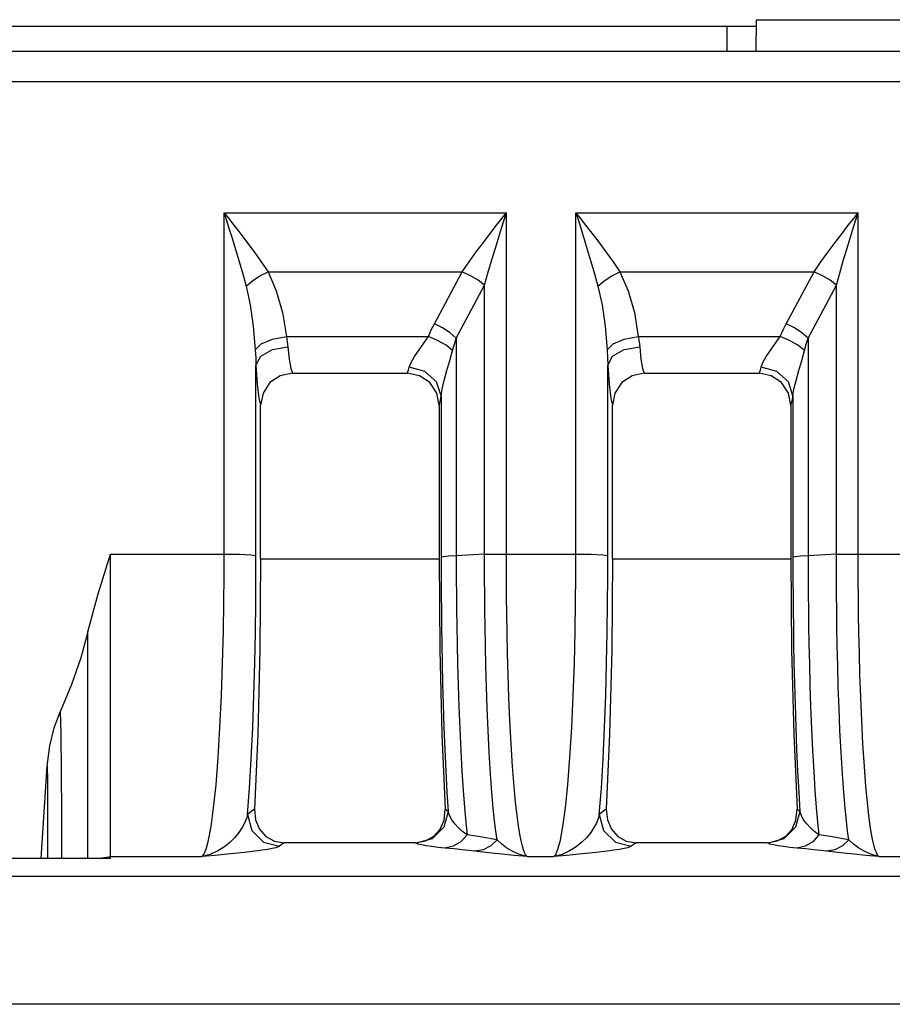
# Model space of a CAD drawing. Header units: millimetres. Extents: x 0 to 700, y 0 to 600.
# Tile 59 of 65: x 535 to 549, y 381 to 396. Entities that reach past the tile are written whole.
import ezdxf

# ---------------------------------------------------------------- set-up
doc = ezdxf.new("R2010")
doc.units = ezdxf.units.MM
doc.header["$LTSCALE"] = 39.111111
doc.layers.get('0').update_dxf_attribs({"linetype": 'CONTINUOUS'})

msp = doc.modelspace()

# ---------------------------------------------------------------- linework, layer by layer
at = {"color": 7, "linetype": 'CONTINUOUS'}
for p, q in [((547.01, 395.854), (547.019, 396.354)), ((547.019, 396.354), (554.26, 396.354)), ((530.66, 396.254), (547.019, 396.254)), ((546.56, 395.854), (546.56, 396.254)), ((593.46, 395.854), (530.66, 395.854)), ((593.46, 395.38), (530.66, 395.38)), ((538.694, 393.333), (543.107, 393.333)), ((538.694, 387.997), (538.694, 393.333)), ((538.694, 393.333), (538.762, 393.248)), ((538.694, 393.333), (538.728, 393.227)), ((543.039, 393.246), (543.107, 393.333)), ((543.073, 393.226), (543.107, 393.333)), ((543.107, 387.997), (543.107, 393.333)), ((544.194, 393.333), (548.607, 393.333)), ((544.194, 387.997), (544.194, 393.333)), ((544.194, 393.333), (544.262, 393.248)), ((544.194, 393.333), (544.228, 393.227)), ((548.539, 393.246), (548.607, 393.333)), ((548.573, 393.226), (548.607, 393.333)), ((548.607, 387.997), (548.607, 393.333)), ((538.728, 393.227), (538.77, 393.092)), ((538.762, 393.248), (538.846, 393.14)), ((538.846, 393.14), (538.945, 393.014)), ((542.855, 393.012), (542.953, 393.138)), ((542.953, 393.138), (543.039, 393.246)), ((543.031, 393.092), (543.073, 393.226)), ((544.228, 393.227), (544.27, 393.092)), ((544.262, 393.248), (544.346, 393.14)), ((544.346, 393.14), (544.445, 393.014)), ((548.355, 393.012), (548.453, 393.138)), ((548.453, 393.138), (548.539, 393.246)), ((548.531, 393.092), (548.573, 393.226)), ((538.77, 393.092), (538.819, 392.935)), ((538.945, 393.014), (539.052, 392.874)), ((542.748, 392.872), (542.855, 393.012)), ((542.983, 392.937), (543.031, 393.092)), ((544.27, 393.092), (544.319, 392.935)), ((544.445, 393.014), (544.552, 392.874)), ((548.248, 392.872), (548.355, 393.012)), ((548.483, 392.937), (548.531, 393.092)), ((538.819, 392.935), (538.873, 392.761)), ((539.052, 392.874), (539.164, 392.724)), ((542.636, 392.722), (542.748, 392.872)), ((542.93, 392.766), (542.983, 392.937)), ((544.319, 392.935), (544.373, 392.761)), ((544.552, 392.874), (544.664, 392.724)), ((548.136, 392.722), (548.248, 392.872)), ((548.43, 392.766), (548.483, 392.937)), ((538.873, 392.761), (538.929, 392.574)), ((539.164, 392.724), (539.276, 392.568)), ((542.525, 392.567), (542.636, 392.722)), ((542.875, 392.582), (542.93, 392.766)), ((544.373, 392.761), (544.429, 392.574)), ((544.664, 392.724), (544.776, 392.568)), ((548.025, 392.567), (548.136, 392.722)), ((548.375, 392.582), (548.43, 392.766)), ((538.929, 392.574), (538.985, 392.381)), ((539.276, 392.568), (539.383, 392.411)), ((542.418, 392.411), (542.525, 392.567)), ((542.819, 392.392), (542.875, 392.582)), ((544.429, 392.574), (544.485, 392.381)), ((544.776, 392.568), (544.883, 392.411)), ((547.918, 392.411), (548.025, 392.567)), ((548.319, 392.392), (548.375, 392.582)), ((538.985, 392.381), (539.039, 392.187)), ((539.136, 392.269), (539.254, 392.346)), ((539.254, 392.346), (539.383, 392.411)), ((539.383, 392.411), (542.418, 392.411)), ((539.383, 392.411), (539.511, 392.114)), ((541.983, 391.599), (542.418, 392.411)), ((542.548, 392.35), (542.418, 392.411)), ((542.667, 392.278), (542.548, 392.35)), ((542.766, 392.2), (542.819, 392.392)), ((544.485, 392.381), (544.539, 392.187)), ((544.636, 392.269), (544.754, 392.346)), ((544.754, 392.346), (544.883, 392.411)), ((544.883, 392.411), (547.918, 392.411)), ((544.883, 392.411), (545.011, 392.114)), ((547.483, 391.599), (547.918, 392.411)), ((548.048, 392.35), (547.918, 392.411)), ((548.167, 392.278), (548.048, 392.35)), ((548.266, 392.2), (548.319, 392.392)), ((539.039, 392.187), (539.136, 392.269)), ((539.039, 392.187), (539.103, 391.894)), ((542.324, 391.376), (542.766, 392.2)), ((542.766, 392.2), (542.667, 392.278)), ((542.766, 387.994), (542.766, 392.2)), ((544.539, 392.187), (544.636, 392.269)), ((544.539, 392.187), (544.603, 391.894)), ((547.824, 391.376), (548.266, 392.2)), ((548.266, 392.2), (548.167, 392.278)), ((548.266, 387.994), (548.266, 392.2)), ((539.511, 392.114), (539.608, 391.776)), ((545.011, 392.114), (545.108, 391.776)), ((539.103, 391.894), (539.151, 391.561)), ((544.603, 391.894), (544.651, 391.561)), ((539.608, 391.776), (539.67, 391.401)), ((545.108, 391.776), (545.17, 391.401)), ((541.934, 391.503), (541.983, 391.599)), ((542.11, 391.534), (541.983, 391.599)), ((547.434, 391.503), (547.483, 391.599)), ((547.61, 391.534), (547.483, 391.599)), ((539.151, 391.561), (539.182, 391.19)), ((541.888, 391.401), (541.934, 391.503)), ((542.227, 391.457), (542.11, 391.534)), ((542.324, 391.376), (542.227, 391.457)), ((544.651, 391.561), (544.682, 391.19)), ((547.388, 391.401), (547.434, 391.503)), ((547.727, 391.457), (547.61, 391.534)), ((547.824, 391.376), (547.727, 391.457)), ((539.182, 391.19), (539.275, 391.284)), ((539.275, 391.284), (539.45, 391.359)), ((539.45, 391.359), (539.67, 391.401)), ((539.67, 391.401), (541.888, 391.401)), ((539.67, 391.401), (539.683, 391.316)), ((539.683, 391.316), (539.692, 391.239)), ((541.742, 391.189), (541.817, 391.295)), ((541.817, 391.295), (541.888, 391.401)), ((542.033, 391.338), (541.888, 391.401)), ((542.164, 391.262), (542.033, 391.338)), ((542.267, 391.179), (542.164, 391.262)), ((542.267, 391.179), (542.295, 391.28)), ((542.295, 391.28), (542.324, 391.376)), ((542.324, 391.376), (542.324, 387.972)), ((544.682, 391.19), (544.775, 391.284)), ((544.775, 391.284), (544.95, 391.359)), ((544.95, 391.359), (545.17, 391.401)), ((545.17, 391.401), (547.388, 391.401)), ((545.17, 391.401), (545.183, 391.316)), ((545.183, 391.316), (545.192, 391.239)), ((547.242, 391.189), (547.317, 391.295)), ((547.317, 391.295), (547.388, 391.401)), ((547.533, 391.338), (547.388, 391.401)), ((547.664, 391.262), (547.533, 391.338)), ((547.767, 391.179), (547.664, 391.262)), ((547.767, 391.179), (547.795, 391.28)), ((547.795, 391.28), (547.824, 391.376)), ((547.824, 391.376), (547.824, 387.972)), ((539.182, 391.19), (539.189, 391.065)), ((539.269, 391.09), (539.45, 391.195)), ((539.45, 391.195), (539.692, 391.239)), ((539.692, 391.239), (539.711, 391.045)), ((541.671, 391.085), (541.742, 391.189)), ((542.224, 391.023), (542.267, 391.179)), ((544.682, 391.19), (544.689, 391.065)), ((544.769, 391.09), (544.95, 391.195)), ((544.95, 391.195), (545.192, 391.239)), ((545.192, 391.239), (545.211, 391.045)), ((547.171, 391.085), (547.242, 391.189)), ((547.724, 391.023), (547.767, 391.179)), ((539.189, 391.065), (539.193, 390.951)), ((539.193, 390.951), (539.269, 391.09)), ((539.711, 391.045), (539.736, 390.9)), ((541.589, 390.918), (541.617, 390.991)), ((541.617, 390.991), (541.671, 391.085)), ((542.179, 390.866), (542.224, 391.023)), ((544.689, 391.065), (544.693, 390.951)), ((544.693, 390.951), (544.769, 391.09)), ((545.211, 391.045), (545.236, 390.9)), ((547.089, 390.918), (547.117, 390.991)), ((547.117, 390.991), (547.171, 391.085)), ((547.679, 390.866), (547.724, 391.023)), ((539.193, 390.951), (539.213, 390.654)), ((539.193, 387.973), (539.193, 390.951)), ((539.763, 390.824), (539.573, 390.786)), ((539.736, 390.9), (539.763, 390.824)), ((539.763, 390.824), (541.558, 390.824)), ((541.558, 390.824), (541.569, 390.847)), ((541.748, 390.786), (541.558, 390.824)), ((541.569, 390.847), (541.579, 390.879)), ((541.579, 390.879), (541.589, 390.918)), ((541.834, 390.853), (541.589, 390.918)), ((542.016, 390.69), (541.834, 390.853)), ((542.137, 390.713), (542.179, 390.866)), ((544.693, 390.951), (544.713, 390.654)), ((544.693, 387.973), (544.693, 390.951)), ((545.263, 390.824), (545.073, 390.786)), ((545.236, 390.9), (545.263, 390.824)), ((545.263, 390.824), (547.058, 390.824)), ((547.058, 390.824), (547.069, 390.847)), ((547.248, 390.786), (547.058, 390.824)), ((547.069, 390.847), (547.079, 390.879)), ((547.079, 390.879), (547.089, 390.918)), ((547.334, 390.853), (547.089, 390.918)), ((547.516, 390.69), (547.334, 390.853)), ((547.637, 390.713), (547.679, 390.866)), ((539.213, 390.654), (539.239, 390.436)), ((539.411, 390.678), (539.303, 390.515)), ((539.573, 390.786), (539.411, 390.678)), ((541.91, 390.678), (541.748, 390.786)), ((542.018, 390.515), (541.91, 390.678)), ((542.087, 390.47), (542.016, 390.69)), ((542.104, 390.577), (542.137, 390.713)), ((544.713, 390.654), (544.739, 390.436)), ((544.911, 390.678), (544.803, 390.515)), ((545.073, 390.786), (544.911, 390.678)), ((547.41, 390.678), (547.248, 390.786)), ((547.518, 390.515), (547.41, 390.678)), ((547.587, 390.47), (547.516, 390.69)), ((547.604, 390.577), (547.637, 390.713)), ((539.303, 390.515), (539.265, 390.325)), ((542.055, 390.325), (542.018, 390.515)), ((542.087, 390.47), (542.104, 390.577)), ((544.803, 390.515), (544.765, 390.325)), ((547.555, 390.325), (547.518, 390.515)), ((547.587, 390.47), (547.604, 390.577)), ((539.239, 390.436), (539.265, 390.325)), ((542.055, 390.325), (542.067, 390.36)), ((542.067, 390.36), (542.078, 390.41)), ((542.078, 390.41), (542.087, 390.47)), ((542.087, 390.47), (542.087, 387.946)), ((544.739, 390.436), (544.765, 390.325)), ((547.555, 390.325), (547.567, 390.36)), ((547.567, 390.36), (547.578, 390.41)), ((547.578, 390.41), (547.587, 390.47)), ((547.587, 390.47), (547.587, 387.946)), ((539.265, 387.919), (539.265, 390.325)), ((542.055, 390.325), (542.055, 387.919)), ((544.765, 387.919), (544.765, 390.325)), ((547.555, 390.325), (547.555, 387.919)), ((536.725, 387.377), (536.918, 387.997)), ((536.918, 387.997), (538.694, 387.997)), ((536.918, 383.236), (536.918, 387.997)), ((538.693, 387.654), (538.694, 387.997)), ((538.694, 387.997), (538.934, 387.994)), ((538.934, 387.994), (539.115, 387.985)), ((539.115, 387.985), (539.193, 387.973)), ((539.192, 387.633), (539.193, 387.973)), ((539.265, 387.919), (539.254, 386.504)), ((542.055, 387.919), (539.265, 387.919)), ((542.055, 387.919), (542.066, 386.504)), ((542.124, 387.956), (542.087, 387.946)), ((542.087, 387.946), (542.088, 387.765)), ((542.204, 387.965), (542.124, 387.956)), ((542.324, 387.972), (542.204, 387.965)), ((542.766, 387.994), (542.324, 387.972)), ((542.324, 387.972), (542.324, 387.791)), ((542.766, 387.994), (542.868, 387.996)), ((542.767, 387.801), (542.766, 387.994)), ((542.868, 387.996), (542.984, 387.997)), ((542.984, 387.997), (543.107, 387.997)), ((543.107, 387.997), (544.194, 387.997)), ((543.108, 387.793), (543.107, 387.997)), ((544.193, 387.654), (544.194, 387.997)), ((544.194, 387.997), (544.434, 387.994)), ((544.434, 387.994), (544.615, 387.985)), ((544.615, 387.985), (544.693, 387.973)), ((544.692, 387.633), (544.693, 387.973)), ((544.765, 387.919), (544.754, 386.504)), ((547.555, 387.919), (544.765, 387.919)), ((547.555, 387.919), (547.566, 386.504)), ((547.624, 387.956), (547.587, 387.946)), ((547.587, 387.946), (547.588, 387.765)), ((547.704, 387.965), (547.624, 387.956)), ((547.824, 387.972), (547.704, 387.965)), ((548.266, 387.994), (547.824, 387.972)), ((547.824, 387.972), (547.824, 387.791)), ((548.266, 387.994), (548.368, 387.996)), ((548.267, 387.801), (548.266, 387.994)), ((548.368, 387.996), (548.484, 387.997)), ((548.484, 387.997), (548.607, 387.997)), ((548.607, 387.997), (549.694, 387.997)), ((548.608, 387.793), (548.607, 387.997)), ((542.088, 387.765), (542.088, 387.567)), ((542.324, 387.791), (542.325, 387.591)), ((542.767, 387.593), (542.767, 387.801)), ((543.109, 387.571), (543.108, 387.793)), ((547.588, 387.765), (547.588, 387.567)), ((547.824, 387.791), (547.825, 387.591)), ((548.267, 387.593), (548.267, 387.801)), ((548.609, 387.571), (548.608, 387.793)), ((538.69, 387.245), (538.693, 387.654)), ((539.189, 387.231), (539.192, 387.633)), ((542.088, 387.567), (542.089, 387.351)), ((542.325, 387.591), (542.326, 387.372)), ((542.769, 387.367), (542.767, 387.593)), ((543.111, 387.327), (543.109, 387.571)), ((544.19, 387.245), (544.193, 387.654)), ((544.689, 387.231), (544.692, 387.633)), ((547.588, 387.567), (547.589, 387.351)), ((547.825, 387.591), (547.826, 387.372)), ((548.269, 387.367), (548.267, 387.593)), ((548.611, 387.327), (548.609, 387.571)), ((536.564, 386.78), (536.725, 387.377)), ((542.089, 387.351), (542.091, 387.115)), ((542.326, 387.372), (542.329, 387.132)), ((542.772, 387.121), (542.769, 387.367)), ((543.114, 387.06), (543.111, 387.327)), ((547.589, 387.351), (547.591, 387.115)), ((547.826, 387.372), (547.829, 387.132)), ((548.272, 387.121), (548.269, 387.367)), ((548.614, 387.06), (548.611, 387.327)), ((538.683, 386.784), (538.69, 387.245)), ((539.184, 386.78), (539.189, 387.231)), ((542.091, 387.115), (542.094, 386.86)), ((542.329, 387.132), (542.332, 386.871)), ((542.775, 386.853), (542.772, 387.121)), ((544.183, 386.784), (544.19, 387.245)), ((544.684, 386.78), (544.689, 387.231)), ((547.591, 387.115), (547.594, 386.86)), ((547.829, 387.132), (547.832, 386.871)), ((548.275, 386.853), (548.272, 387.121)), ((543.119, 386.767), (543.114, 387.06)), ((548.619, 386.767), (548.614, 387.06)), ((542.094, 386.86), (542.098, 386.585)), ((542.332, 386.871), (542.337, 386.587)), ((542.78, 386.561), (542.775, 386.853)), ((547.594, 386.86), (547.598, 386.585)), ((547.832, 386.871), (547.837, 386.587)), ((548.28, 386.561), (548.275, 386.853)), ((536.564, 386.78), (536.453, 386.373)), ((536.564, 383.236), (536.564, 386.78)), ((538.671, 386.291), (538.683, 386.784)), ((539.174, 386.295), (539.184, 386.78)), ((543.126, 386.447), (543.119, 386.767)), ((544.171, 386.291), (544.183, 386.784)), ((544.674, 386.295), (544.684, 386.78)), ((548.626, 386.447), (548.619, 386.767)), ((539.254, 386.504), (539.222, 385.178)), ((542.066, 386.504), (542.099, 385.178)), ((542.098, 386.585), (542.104, 386.289)), ((542.337, 386.587), (542.344, 386.28)), ((542.788, 386.248), (542.78, 386.561)), ((544.754, 386.504), (544.722, 385.178)), ((547.566, 386.504), (547.599, 385.178)), ((547.598, 386.585), (547.604, 386.289)), ((547.837, 386.587), (547.844, 386.28)), ((548.288, 386.248), (548.28, 386.561)), ((536.453, 386.373), (536.309, 385.957)), ((543.135, 386.107), (543.126, 386.447)), ((548.635, 386.107), (548.626, 386.447)), ((538.653, 385.784), (538.671, 386.291)), ((539.161, 385.79), (539.174, 386.295)), ((542.104, 386.289), (542.111, 385.972)), ((542.344, 386.28), (542.353, 385.953)), ((542.797, 385.921), (542.788, 386.248)), ((544.153, 385.784), (544.171, 386.291)), ((544.661, 385.79), (544.674, 386.295)), ((547.604, 386.289), (547.611, 385.972)), ((547.844, 386.28), (547.853, 385.953)), ((548.297, 385.921), (548.288, 386.248)), ((543.147, 385.754), (543.135, 386.107)), ((548.647, 385.754), (548.635, 386.107)), ((536.309, 385.957), (536.133, 385.53)), ((542.111, 385.972), (542.12, 385.638)), ((542.353, 385.953), (542.364, 385.611)), ((542.808, 385.586), (542.797, 385.921)), ((547.611, 385.972), (547.62, 385.638)), ((547.853, 385.953), (547.864, 385.611)), ((548.308, 385.586), (548.297, 385.921)), ((538.63, 385.285), (538.653, 385.784)), ((539.142, 385.284), (539.161, 385.79)), ((543.163, 385.394), (543.147, 385.754)), ((544.13, 385.285), (544.153, 385.784)), ((544.642, 385.284), (544.661, 385.79)), ((548.663, 385.394), (548.647, 385.754)), ((542.12, 385.638), (542.131, 385.292)), ((542.364, 385.611), (542.378, 385.265)), ((542.823, 385.242), (542.808, 385.586)), ((547.62, 385.638), (547.631, 385.292)), ((547.864, 385.611), (547.878, 385.265)), ((548.323, 385.242), (548.308, 385.586)), ((536.04, 385.28), (536.133, 385.53)), ((536.133, 385.53), (536.137, 385.359)), ((535.97, 384.998), (536.04, 385.28)), ((536.137, 385.359), (536.14, 385.18)), ((538.602, 384.814), (538.63, 385.285)), ((539.119, 384.794), (539.142, 385.284)), ((542.131, 385.292), (542.145, 384.943)), ((542.378, 385.265), (542.394, 384.925)), ((543.182, 385.028), (543.163, 385.394)), ((544.102, 384.814), (544.13, 385.285)), ((544.619, 384.794), (544.642, 385.284)), ((547.631, 385.292), (547.645, 384.943)), ((547.878, 385.265), (547.894, 384.925)), ((548.682, 385.028), (548.663, 385.394)), ((536.14, 385.18), (536.143, 384.99)), ((539.222, 385.178), (539.17, 384.007)), ((542.099, 385.178), (542.151, 384.007)), ((542.84, 384.895), (542.823, 385.242)), ((544.722, 385.178), (544.67, 384.007)), ((547.599, 385.178), (547.651, 384.007)), ((548.34, 384.895), (548.323, 385.242)), ((535.93, 384.68), (535.97, 384.998)), ((536.143, 384.99), (536.145, 384.789)), ((543.204, 384.673), (543.182, 385.028)), ((548.704, 384.673), (548.682, 385.028)), ((538.568, 384.39), (538.602, 384.814)), ((539.092, 384.336), (539.119, 384.794)), ((542.145, 384.943), (542.16, 384.602)), ((542.394, 384.925), (542.412, 384.601)), ((542.861, 384.562), (542.84, 384.895)), ((544.068, 384.39), (544.102, 384.814)), ((544.592, 384.336), (544.619, 384.794)), ((547.645, 384.943), (547.66, 384.602)), ((547.894, 384.925), (547.912, 384.601)), ((548.361, 384.562), (548.34, 384.895)), ((535.836, 383.236), (535.93, 384.68)), ((535.93, 384.68), (535.931, 384.462)), ((536.145, 384.789), (536.147, 384.581)), ((543.229, 384.362), (543.204, 384.673)), ((548.729, 384.362), (548.704, 384.673)), ((536.147, 384.581), (536.149, 384.37)), ((542.16, 384.602), (542.178, 384.276)), ((542.412, 384.601), (542.431, 384.302)), ((542.882, 384.266), (542.861, 384.562)), ((547.66, 384.602), (547.678, 384.276)), ((547.912, 384.601), (547.931, 384.302)), ((548.382, 384.266), (548.361, 384.562)), ((535.931, 384.462), (535.932, 384.237)), ((536.149, 384.37), (536.15, 384.155)), ((538.531, 384.027), (538.568, 384.39)), ((539.06, 383.924), (539.092, 384.336)), ((543.252, 384.113), (543.229, 384.362)), ((544.031, 384.027), (544.068, 384.39)), ((544.56, 383.924), (544.592, 384.336)), ((548.752, 384.113), (548.729, 384.362)), ((535.932, 384.237), (535.933, 384.01)), ((542.178, 384.276), (542.196, 383.973)), ((542.431, 384.302), (542.452, 384.035)), ((542.903, 384.023), (542.882, 384.266)), ((547.678, 384.276), (547.696, 383.973)), ((547.931, 384.302), (547.952, 384.035)), ((548.403, 384.023), (548.382, 384.266)), ((536.15, 384.155), (536.151, 383.937)), ((538.492, 383.737), (538.531, 384.027)), ((542.452, 384.035), (542.472, 383.802)), ((543.275, 383.911), (543.252, 384.113)), ((543.992, 383.737), (544.031, 384.027)), ((547.952, 384.035), (547.972, 383.802)), ((548.775, 383.911), (548.752, 384.113)), ((535.933, 384.01), (535.935, 383.544)), ((536.151, 383.937), (536.154, 383.495)), ((539.06, 383.924), (539.043, 383.86)), ((539.17, 384.007), (539.06, 383.924)), ((539.06, 383.924), (539.128, 383.676)), ((539.17, 384.007), (539.186, 383.839)), ((542.196, 383.973), (542.128, 383.724)), ((542.134, 383.838), (542.151, 384.007)), ((542.196, 383.973), (542.151, 384.007)), ((542.219, 383.908), (542.196, 383.973)), ((542.255, 383.842), (542.219, 383.908)), ((542.924, 383.826), (542.903, 384.023)), ((543.297, 383.748), (543.275, 383.911)), ((544.56, 383.924), (544.543, 383.86)), ((544.67, 384.007), (544.56, 383.924)), ((544.56, 383.924), (544.628, 383.676)), ((544.67, 384.007), (544.686, 383.839)), ((547.696, 383.973), (547.628, 383.724)), ((547.634, 383.838), (547.651, 384.007)), ((547.696, 383.973), (547.651, 384.007)), ((547.719, 383.908), (547.696, 383.973)), ((547.755, 383.842), (547.719, 383.908)), ((548.424, 383.826), (548.403, 384.023)), ((548.797, 383.748), (548.775, 383.911)), ((538.452, 383.524), (538.492, 383.737)), ((538.977, 383.719), (538.926, 383.644)), ((539.015, 383.791), (538.977, 383.719)), ((539.043, 383.86), (539.015, 383.791)), ((539.186, 383.839), (539.249, 383.695)), ((542.128, 383.724), (541.946, 383.542)), ((542.073, 383.696), (542.134, 383.838)), ((542.303, 383.778), (542.255, 383.842)), ((542.36, 383.717), (542.303, 383.778)), ((542.424, 383.659), (542.36, 383.717)), ((542.472, 383.802), (542.492, 383.607)), ((542.943, 383.662), (542.924, 383.826)), ((543.318, 383.616), (543.297, 383.748)), ((543.952, 383.524), (543.992, 383.737)), ((544.477, 383.719), (544.426, 383.644)), ((544.515, 383.791), (544.477, 383.719)), ((544.543, 383.86), (544.515, 383.791)), ((544.686, 383.839), (544.749, 383.695)), ((547.628, 383.724), (547.446, 383.542)), ((547.573, 383.696), (547.634, 383.838)), ((547.803, 383.778), (547.755, 383.842)), ((547.86, 383.717), (547.803, 383.778)), ((547.924, 383.659), (547.86, 383.717)), ((547.972, 383.802), (547.992, 383.607)), ((548.443, 383.662), (548.424, 383.826)), ((548.818, 383.616), (548.797, 383.748)), ((538.864, 383.567), (538.788, 383.491)), ((538.926, 383.644), (538.864, 383.567)), ((539.128, 383.676), (539.311, 383.494)), ((539.249, 383.695), (539.349, 383.582)), ((539.349, 383.582), (539.482, 383.509)), ((541.843, 383.51), (541.975, 383.585)), ((541.975, 383.585), (542.073, 383.696)), ((542.492, 383.607), (542.397, 383.498)), ((542.492, 383.607), (542.424, 383.659)), ((542.637, 383.585), (542.492, 383.607)), ((542.762, 383.564), (542.637, 383.585)), ((542.87, 383.545), (542.762, 383.564)), ((542.963, 383.528), (542.943, 383.662)), ((543.339, 383.511), (543.318, 383.616)), ((544.364, 383.567), (544.288, 383.491)), ((544.426, 383.644), (544.364, 383.567)), ((544.628, 383.676), (544.811, 383.494)), ((544.749, 383.695), (544.849, 383.582)), ((544.849, 383.582), (544.982, 383.509)), ((547.343, 383.51), (547.475, 383.585)), ((547.475, 383.585), (547.573, 383.696)), ((547.992, 383.607), (547.897, 383.498)), ((547.992, 383.607), (547.924, 383.659)), ((548.137, 383.585), (547.992, 383.607)), ((548.262, 383.564), (548.137, 383.585)), ((548.37, 383.545), (548.262, 383.564)), ((548.463, 383.528), (548.443, 383.662)), ((548.839, 383.511), (548.818, 383.616)), ((535.935, 383.544), (535.936, 383.306)), ((536.154, 383.495), (536.155, 383.236)), ((538.414, 383.382), (538.452, 383.524)), ((538.699, 383.419), (538.596, 383.354)), ((538.788, 383.491), (538.699, 383.419)), ((539.311, 383.494), (539.559, 383.427)), ((539.482, 383.509), (539.634, 383.483)), ((539.538, 383.416), (539.501, 383.404)), ((539.559, 383.427), (539.538, 383.416)), ((539.634, 383.483), (539.559, 383.427)), ((541.687, 383.483), (539.634, 383.483)), ((541.687, 383.483), (541.843, 383.51)), ((541.698, 383.475), (541.687, 383.483)), ((541.946, 383.542), (541.698, 383.475)), ((541.728, 383.461), (541.698, 383.475)), ((541.782, 383.448), (541.728, 383.461)), ((541.854, 383.434), (541.782, 383.448)), ((541.942, 383.422), (541.854, 383.434)), ((542.041, 383.41), (541.942, 383.422)), ((542.147, 383.4), (542.041, 383.41)), ((542.278, 383.427), (542.147, 383.4)), ((542.397, 383.498), (542.278, 383.427)), ((542.863, 383.434), (542.744, 383.373)), ((542.963, 383.528), (542.863, 383.434)), ((542.963, 383.528), (542.87, 383.545)), ((543.034, 383.461), (542.963, 383.528)), ((543.116, 383.399), (543.034, 383.461)), ((543.358, 383.431), (543.339, 383.511)), ((543.375, 383.372), (543.358, 383.431)), ((543.914, 383.382), (543.952, 383.524)), ((544.199, 383.419), (544.096, 383.354)), ((544.288, 383.491), (544.199, 383.419)), ((544.811, 383.494), (545.059, 383.427)), ((544.982, 383.509), (545.134, 383.483)), ((545.038, 383.416), (545.001, 383.404)), ((545.059, 383.427), (545.038, 383.416)), ((545.134, 383.483), (545.059, 383.427)), ((547.187, 383.483), (545.134, 383.483)), ((547.187, 383.483), (547.343, 383.51)), ((547.198, 383.475), (547.187, 383.483)), ((547.446, 383.542), (547.198, 383.475)), ((547.228, 383.461), (547.198, 383.475)), ((547.282, 383.448), (547.228, 383.461)), ((547.354, 383.434), (547.282, 383.448)), ((547.442, 383.422), (547.354, 383.434)), ((547.541, 383.41), (547.442, 383.422)), ((547.647, 383.4), (547.541, 383.41)), ((547.778, 383.427), (547.647, 383.4)), ((547.897, 383.498), (547.778, 383.427)), ((548.363, 383.434), (548.244, 383.373)), ((548.463, 383.528), (548.363, 383.434)), ((548.463, 383.528), (548.37, 383.545)), ((548.534, 383.461), (548.463, 383.528)), ((548.616, 383.399), (548.534, 383.461)), ((548.858, 383.431), (548.839, 383.511)), ((548.875, 383.372), (548.858, 383.431)), ((535.936, 383.306), (535.936, 383.236)), ((536.788, 383.249), (536.918, 383.266)), ((536.918, 383.266), (538.349, 383.266)), ((538.479, 383.301), (538.349, 383.266)), ((538.349, 383.266), (538.379, 383.301)), ((538.554, 383.285), (538.349, 383.266)), ((538.379, 383.301), (538.414, 383.382)), ((538.596, 383.354), (538.479, 383.301)), ((538.741, 383.303), (538.554, 383.285)), ((538.907, 383.32), (538.741, 383.303)), ((539.054, 383.336), (538.907, 383.32)), ((539.181, 383.351), (539.054, 383.336)), ((539.289, 383.366), (539.181, 383.351)), ((539.377, 383.379), (539.289, 383.366)), ((539.448, 383.392), (539.377, 383.379)), ((539.501, 383.404), (539.448, 383.392)), ((542.29, 383.386), (542.147, 383.4)), ((542.415, 383.373), (542.29, 383.386)), ((542.523, 383.362), (542.415, 383.373)), ((542.74, 383.335), (542.523, 383.362)), ((542.744, 383.373), (542.615, 383.35)), ((542.882, 383.32), (542.74, 383.335)), ((543.044, 383.303), (542.882, 383.32)), ((543.227, 383.285), (543.044, 383.303)), ((543.209, 383.344), (543.116, 383.399)), ((543.314, 383.298), (543.209, 383.344)), ((543.432, 383.266), (543.227, 383.285)), ((543.432, 383.266), (543.314, 383.298)), ((543.392, 383.328), (543.375, 383.372)), ((543.406, 383.298), (543.392, 383.328)), ((543.42, 383.278), (543.406, 383.298)), ((543.432, 383.266), (543.42, 383.278)), ((543.432, 383.266), (543.849, 383.266)), ((543.979, 383.301), (543.849, 383.266)), ((543.849, 383.266), (543.879, 383.301)), ((544.054, 383.285), (543.849, 383.266)), ((543.879, 383.301), (543.914, 383.382)), ((544.096, 383.354), (543.979, 383.301)), ((544.241, 383.303), (544.054, 383.285)), ((544.407, 383.32), (544.241, 383.303)), ((544.554, 383.336), (544.407, 383.32)), ((544.681, 383.351), (544.554, 383.336)), ((544.789, 383.366), (544.681, 383.351)), ((544.877, 383.379), (544.789, 383.366)), ((544.948, 383.392), (544.877, 383.379)), ((545.001, 383.404), (544.948, 383.392)), ((547.79, 383.386), (547.647, 383.4)), ((547.915, 383.373), (547.79, 383.386)), ((548.023, 383.362), (547.915, 383.373)), ((548.24, 383.335), (548.023, 383.362)), ((548.244, 383.373), (548.115, 383.35)), ((548.382, 383.32), (548.24, 383.335)), ((548.544, 383.303), (548.382, 383.32)), ((548.727, 383.285), (548.544, 383.303)), ((548.709, 383.344), (548.616, 383.399)), ((548.814, 383.298), (548.709, 383.344)), ((548.932, 383.266), (548.727, 383.285)), ((548.932, 383.266), (548.814, 383.298)), ((548.892, 383.328), (548.875, 383.372)), ((548.906, 383.298), (548.892, 383.328)), ((548.92, 383.278), (548.906, 383.298)), ((548.932, 383.266), (548.92, 383.278)), ((548.932, 383.266), (549.349, 383.266)), ((536.918, 383.236), (531.381, 383.236)), ((536.759, 383.236), (536.788, 383.249)), ((593.46, 382.953), (529.16, 382.953)), ((593.46, 380.956), (528.66, 380.956))]:
    msp.add_line(p, q, dxfattribs=at)

doc.saveas('drawing.dxf')
